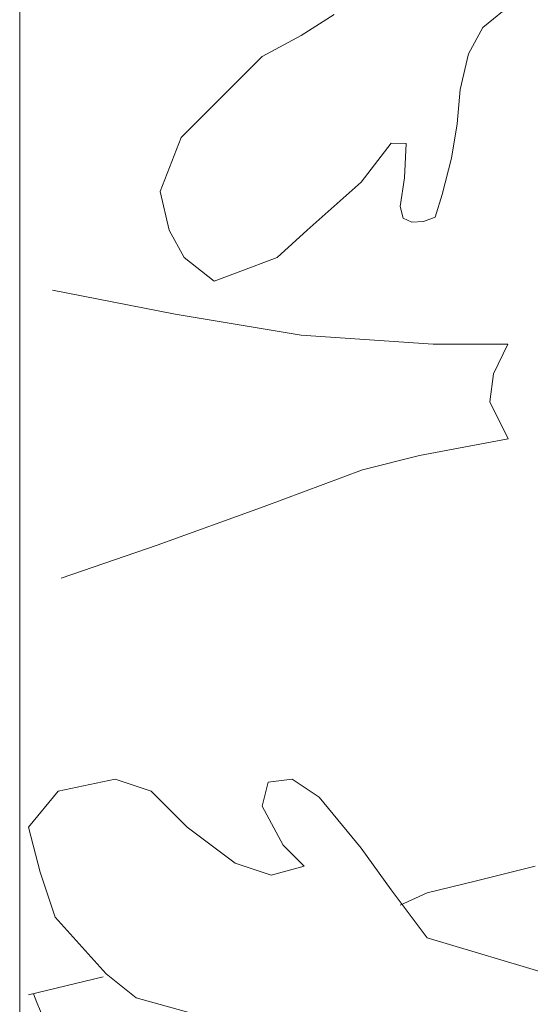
# Model space of a CAD drawing. Header units: feet. Extents: x 8 to 127, y 6 to 90.
# Tile 172 of 256: x 33.8152 to 33.8902, y 58.916 to 59.0607. Entities that reach past the tile are written whole.
import ezdxf

# ---------------------------------------------------------------- set-up
doc = ezdxf.new("R2010")
doc.units = ezdxf.units.FT
doc.header["$MEASUREMENT"] = 0
doc.layers.add('MOBILIARIO', color=250, linetype='Continuous')
doc.layers.add('MOBILIÁRIO 01', color=250, linetype='Continuous')

msp = doc.modelspace()

# ---------------------------------------------------------------- linework, layer by layer
at = {"layer": 'MOBILIARIO', "lineweight": 5}
msp.add_line((33.81522, 59.40195), (33.81522, 58.65195), dxfattribs=at)
at = {"layer": 'MOBILIÁRIO 01', "lineweight": 5}
for p, q in [((33.88771, 59.06318), (33.88322, 59.05951)), ((33.85657, 59.05837), (33.86142, 59.06145)), ((33.88322, 59.05951), (33.88115, 59.05568)), ((33.85084, 59.05529), (33.85657, 59.05837)), ((33.84512, 59.04956), (33.85084, 59.05529)), ((33.88115, 59.05568), (33.87992, 59.05044)), ((33.87992, 59.05044), (33.87945, 59.04538)), ((33.83895, 59.04339), (33.84512, 59.04956)), ((33.87945, 59.04538), (33.87863, 59.04036)), ((33.83586, 59.03546), (33.83895, 59.04339)), ((33.86977, 59.04256), (33.86538, 59.03679)), ((33.87199, 59.04251), (33.86977, 59.04256)), ((33.87172, 59.03743), (33.87199, 59.04251)), ((33.87863, 59.04036), (33.87727, 59.03502)), ((33.87111, 59.03326), (33.87172, 59.03743)), ((33.86538, 59.03679), (33.86186, 59.0337)), ((33.83719, 59.02974), (33.83586, 59.03546)), ((33.87727, 59.03502), (33.87624, 59.03165)), ((33.86186, 59.0337), (33.85745, 59.02974)), ((33.87152, 59.03152), (33.87111, 59.03326)), ((33.87282, 59.03094), (33.87152, 59.03152)), ((33.87624, 59.03165), (33.87455, 59.03102)), ((33.87455, 59.03102), (33.87282, 59.03094)), ((33.83939, 59.02577), (33.83719, 59.02974)), ((33.85745, 59.02974), (33.85305, 59.02577)), ((33.8438, 59.02225), (33.83939, 59.02577)), ((33.85305, 59.02577), (33.84732, 59.02357)), ((33.84732, 59.02357), (33.8438, 59.02225)), ((33.81522, 58.97584), (33.81522, 59.0217)), ((33.83807, 59.0174), (33.82001, 59.02093)), ((33.85657, 59.01432), (33.83807, 59.0174)), ((33.87595, 59.013), (33.85657, 59.01432)), ((33.88692, 59.01301), (33.87595, 59.013)), ((33.8848, 59.00867), (33.88692, 59.01301)), ((33.88427, 59.00454), (33.8848, 59.00867)), ((33.88695, 58.99912), (33.88427, 59.00454)), ((33.87394, 58.99666), (33.88695, 58.99912)), ((33.86558, 58.99455), (33.87394, 58.99666)), ((33.85114, 58.98916), (33.86558, 58.99455)), ((33.83543, 58.98348), (33.85114, 58.98916)), ((33.82133, 58.97864), (33.83543, 58.98348)), ((33.82089, 58.94736), (33.82926, 58.94913)), ((33.82926, 58.94913), (33.83455, 58.94736)), ((33.85173, 58.94869), (33.85525, 58.94913)), ((33.85525, 58.94913), (33.85921, 58.94648)), ((33.85084, 58.94516), (33.85173, 58.94869)), ((33.81649, 58.94208), (33.82089, 58.94736)), ((33.83455, 58.94736), (33.83983, 58.94208)), ((33.85921, 58.94648), (33.86538, 58.93899)), ((33.85393, 58.93943), (33.85084, 58.94516)), ((33.81824, 58.93547), (33.81649, 58.94208)), ((33.83983, 58.94208), (33.84688, 58.93679)), ((33.85701, 58.93635), (33.85393, 58.93943)), ((33.86538, 58.93899), (33.86979, 58.93283)), ((33.84688, 58.93679), (33.85217, 58.93503)), ((33.85217, 58.93503), (33.85701, 58.93635)), ((33.89093, 58.93635), (33.88212, 58.93415)), ((33.82045, 58.92886), (33.81824, 58.93547)), ((33.88212, 58.93415), (33.87507, 58.93239)), ((33.86979, 58.93283), (33.87507, 58.92578)), ((33.87507, 58.93239), (33.87111, 58.93062)), ((33.82794, 58.92049), (33.82045, 58.92886)), ((33.87507, 58.92578), (33.89577, 58.91961)), ((33.8275, 58.92005), (33.81649, 58.91741)), ((33.83234, 58.91697), (33.82794, 58.92049)), ((33.84027, 58.91477), (33.83234, 58.91697))]:
    msp.add_line(p, q, dxfattribs=at)
msp.add_arc((33.85022, 58.92929), 0.035, 199.5349, 270, dxfattribs=at)

doc.saveas('drawing.dxf')
